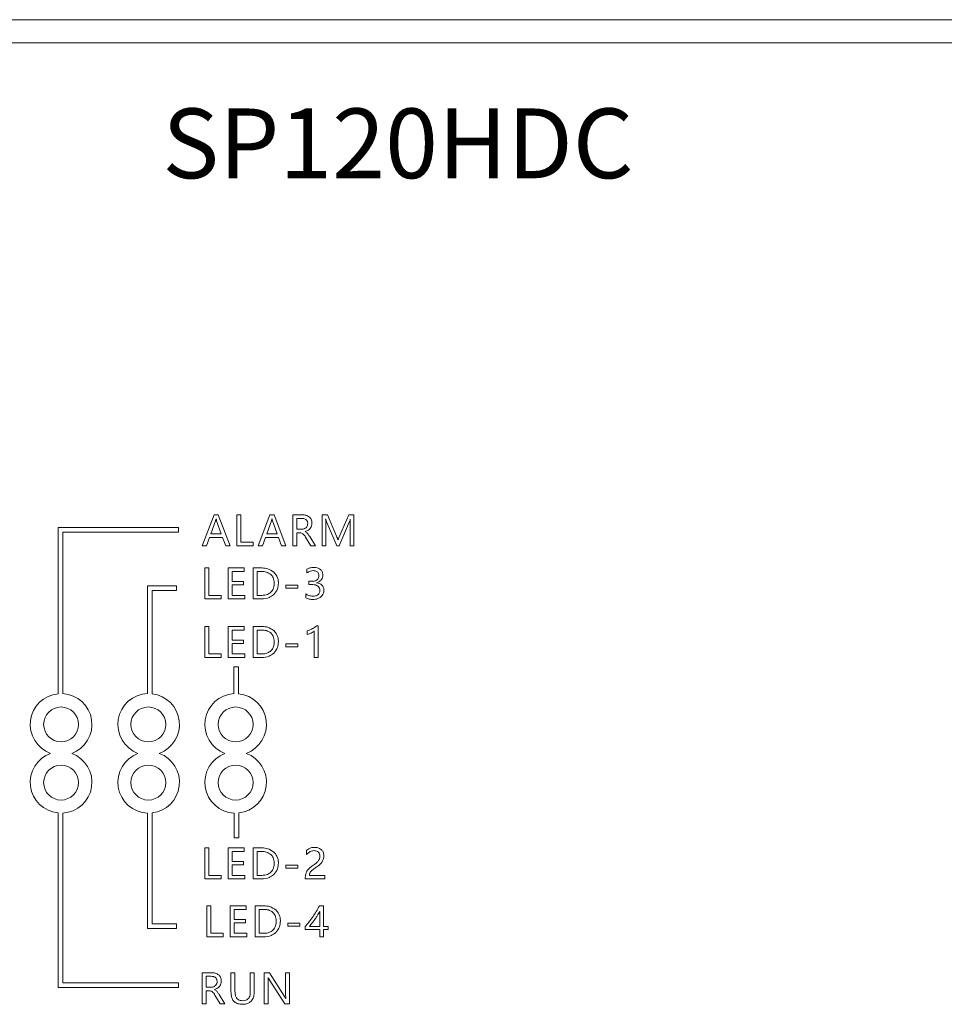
# Model space of a CAD drawing. Header units: millimetres. Extents: x 3082 to 3675, y 388 to 1418.
# Tile 18 of 22: x 3401 to 3480, y 579 to 664. Entities that reach past the tile are written whole.
import ezdxf

# ---------------------------------------------------------------- set-up
doc = ezdxf.new("R2010")
doc.units = ezdxf.units.MM

msp = doc.modelspace()

# ---------------------------------------------------------------- linework, layer by layer
at = {"color": 0, "linetype": 'ByBlock', "lineweight": 5}
for p, q in [((3153.943, 663.883), (3593.943, 663.883)), ((3591.943, 661.883), (3155.943, 661.883)), ((3417.379, 621.307), (3416.365, 618.638)), ((3417.508, 620.78), (3417.109, 619.67)), ((3417.746, 621.307), (3417.379, 621.307)), ((3417.559, 620.966), (3417.55, 620.966)), ((3418.002, 619.67), (3417.6, 620.78)), ((3418.759, 618.638), (3417.746, 621.307)), ((3419.352, 621.307), (3419.352, 618.638)), ((3419.695, 621.307), (3419.352, 621.307)), ((3419.695, 618.943), (3419.695, 621.307)), ((3422.184, 621.307), (3421.17, 618.638)), ((3422.312, 620.78), (3421.914, 619.67)), ((3422.551, 621.307), (3422.184, 621.307)), ((3422.364, 620.966), (3422.355, 620.966)), ((3422.807, 619.67), (3422.405, 620.78)), ((3423.564, 618.638), (3422.551, 621.307)), ((3424.157, 621.307), (3424.157, 618.638)), ((3424.967, 621.307), (3424.157, 621.307)), ((3424.91, 621.005), (3424.5, 621.005)), ((3424.5, 621.005), (3424.5, 620.063)), ((3426.66, 621.307), (3426.66, 618.638)), ((3427.126, 621.307), (3426.66, 621.307)), ((3426.971, 620.931), (3426.982, 620.931)), ((3427.061, 620.647), (3427.936, 618.638)), ((3427.91, 619.477), (3427.126, 621.307)), ((3428.127, 618.638), (3429.004, 620.662)), ((3428.965, 621.307), (3428.166, 619.484)), ((3429.407, 621.307), (3428.965, 621.307)), ((3429.083, 620.931), (3429.091, 620.931)), ((3429.407, 618.638), (3429.407, 621.307)), ((3403.978, 620.216), (3403.978, 605.92)), ((3414.34, 620.216), (3403.978, 620.216)), ((3404.378, 619.816), (3414.34, 619.816)), ((3404.378, 605.929), (3404.378, 619.816)), ((3414.34, 619.816), (3414.34, 620.216)), ((3424.5, 620.063), (3424.905, 620.063)), ((3424.5, 619.761), (3424.748, 619.761)), ((3424.5, 618.638), (3424.5, 619.761)), ((3425.204, 619.865), (3425.204, 619.874)), ((3426.989, 618.638), (3426.989, 620.39)), ((3429.066, 620.406), (3429.066, 618.638)), ((3416.745, 618.638), (3417.001, 619.369)), ((3417.001, 619.369), (3418.108, 619.369)), ((3417.109, 619.67), (3418.002, 619.67)), ((3418.108, 619.369), (3418.38, 618.638)), ((3420.754, 618.943), (3419.695, 618.943)), ((3420.754, 618.638), (3420.754, 618.943)), ((3421.55, 618.638), (3421.806, 619.369)), ((3421.806, 619.369), (3422.913, 619.369)), ((3421.914, 619.67), (3422.807, 619.67)), ((3422.913, 619.369), (3423.185, 618.638)), ((3425.252, 619.379), (3425.693, 618.638)), ((3426.098, 618.638), (3425.601, 619.437)), ((3428.041, 619.15), (3428.029, 619.15)), ((3416.365, 618.638), (3416.745, 618.638)), ((3418.38, 618.638), (3418.759, 618.638)), ((3419.352, 618.638), (3420.754, 618.638)), ((3421.17, 618.638), (3421.55, 618.638)), ((3423.185, 618.638), (3423.564, 618.638)), ((3424.157, 618.638), (3424.5, 618.638)), ((3425.693, 618.638), (3426.098, 618.638)), ((3426.66, 618.638), (3426.989, 618.638)), ((3427.936, 618.638), (3428.127, 618.638)), ((3429.066, 618.638), (3429.407, 618.638)), ((3416.593, 616.742), (3416.593, 614.073)), ((3416.937, 616.742), (3416.593, 616.742)), ((3416.937, 614.379), (3416.937, 616.742)), ((3418.606, 616.742), (3418.606, 614.073)), ((3419.976, 616.742), (3418.606, 616.742)), ((3418.949, 616.435), (3419.976, 616.435)), ((3418.949, 615.581), (3418.949, 616.435)), ((3419.976, 616.435), (3419.976, 616.742)), ((3421.506, 616.742), (3420.747, 616.742)), ((3420.747, 616.742), (3420.747, 614.073)), ((3421.091, 616.435), (3421.091, 614.379)), ((3421.492, 616.435), (3421.091, 616.435)), ((3425.368, 616.635), (3425.368, 616.317)), ((3419.901, 615.581), (3418.949, 615.581)), ((3419.901, 615.276), (3419.901, 615.581)), ((3425.744, 615.591), (3425.533, 615.591)), ((3425.533, 615.591), (3425.533, 615.312)), ((3411.67, 615.189), (3411.67, 605.931)), ((3414.14, 615.189), (3411.67, 615.189)), ((3412.07, 614.789), (3414.14, 614.789)), ((3412.07, 605.915), (3412.07, 614.789)), ((3414.14, 614.789), (3414.14, 615.189)), ((3418.949, 615.276), (3419.901, 615.276)), ((3418.949, 614.379), (3418.949, 615.276)), ((3423.558, 615.261), (3423.558, 615)), ((3424.569, 615.261), (3423.558, 615.261)), ((3423.558, 615), (3424.569, 615)), ((3424.569, 615), (3424.569, 615.261)), ((3425.533, 615.312), (3425.754, 615.312)), ((3426.198, 615.465), (3426.198, 615.472)), ((3416.593, 614.073), (3417.996, 614.073)), ((3417.996, 614.379), (3416.937, 614.379)), ((3417.996, 614.073), (3417.996, 614.379)), ((3418.606, 614.073), (3420.036, 614.073)), ((3420.036, 614.379), (3418.949, 614.379)), ((3420.036, 614.073), (3420.036, 614.379)), ((3420.747, 614.073), (3421.479, 614.073)), ((3421.091, 614.379), (3421.477, 614.379)), ((3425.265, 614.52), (3425.265, 614.17)), ((3416.593, 611.704), (3416.593, 609.035)), ((3416.937, 611.704), (3416.593, 611.704)), ((3416.937, 609.341), (3416.937, 611.704)), ((3418.606, 611.704), (3418.606, 609.035)), ((3419.976, 611.704), (3418.606, 611.704)), ((3418.949, 611.397), (3419.976, 611.397)), ((3418.949, 610.543), (3418.949, 611.397)), ((3419.976, 611.397), (3419.976, 611.704)), ((3420.747, 611.704), (3420.747, 609.035)), ((3421.506, 611.704), (3420.747, 611.704)), ((3421.091, 611.397), (3421.091, 609.341)), ((3421.492, 611.397), (3421.091, 611.397)), ((3425.383, 611.333), (3425.383, 611.003)), ((3425.998, 611.318), (3425.998, 609.035)), ((3426.331, 611.762), (3426.205, 611.762)), ((3426.331, 609.035), (3426.331, 611.762)), ((3419.901, 610.543), (3418.949, 610.543)), ((3419.901, 610.238), (3419.901, 610.543)), ((3418.949, 610.238), (3419.901, 610.238)), ((3418.949, 609.341), (3418.949, 610.238)), ((3423.558, 610.223), (3423.558, 609.962)), ((3424.569, 610.223), (3423.558, 610.223)), ((3423.558, 609.962), (3424.569, 609.962)), ((3424.569, 609.962), (3424.569, 610.223)), ((3416.593, 609.035), (3417.996, 609.035)), ((3417.996, 609.341), (3416.937, 609.341)), ((3417.996, 609.035), (3417.996, 609.341)), ((3418.606, 609.035), (3420.036, 609.035)), ((3420.036, 609.341), (3418.949, 609.341)), ((3420.036, 609.035), (3420.036, 609.341)), ((3420.747, 609.035), (3421.479, 609.035)), ((3421.091, 609.341), (3421.477, 609.341)), ((3425.998, 609.035), (3426.331, 609.035)), ((3419.093, 608.233), (3419.093, 605.929)), ((3419.493, 608.233), (3419.093, 608.233)), ((3419.493, 605.92), (3419.493, 608.233)), ((3403.978, 595.671), (3403.978, 580.661)), ((3404.378, 581.061), (3404.378, 595.662)), ((3411.67, 595.66), (3411.67, 585.732)), ((3412.07, 586.132), (3412.07, 595.677)), ((3419.114, 595.661), (3419.114, 593.525)), ((3419.514, 593.525), (3419.514, 595.673)), ((3419.114, 593.525), (3419.514, 593.525)), ((3416.593, 592.666), (3416.593, 589.998)), ((3416.937, 592.666), (3416.593, 592.666)), ((3416.937, 590.303), (3416.937, 592.666)), ((3418.606, 592.666), (3418.606, 589.998)), ((3419.976, 592.666), (3418.606, 592.666)), ((3419.976, 592.36), (3419.976, 592.666)), ((3420.747, 592.666), (3420.747, 589.998)), ((3421.506, 592.666), (3420.747, 592.666)), ((3418.949, 591.506), (3418.949, 592.36)), ((3418.949, 592.36), (3419.976, 592.36)), ((3421.091, 592.36), (3421.091, 590.303)), ((3421.492, 592.36), (3421.091, 592.36)), ((3425.332, 592.431), (3425.332, 592.103)), ((3419.901, 591.506), (3418.949, 591.506)), ((3418.949, 591.201), (3419.901, 591.201)), ((3418.949, 590.303), (3418.949, 591.201)), ((3419.901, 591.201), (3419.901, 591.506)), ((3423.558, 591.185), (3423.558, 590.925)), ((3424.569, 591.185), (3423.558, 591.185)), ((3424.569, 590.925), (3424.569, 591.185)), ((3417.996, 590.303), (3416.937, 590.303)), ((3417.996, 589.998), (3417.996, 590.303)), ((3420.036, 590.303), (3418.949, 590.303)), ((3420.036, 589.998), (3420.036, 590.303)), ((3421.091, 590.303), (3421.477, 590.303)), ((3423.558, 590.925), (3424.569, 590.925)), ((3425.224, 590.131), (3425.224, 589.998)), ((3426.896, 590.298), (3425.574, 590.298)), ((3426.896, 589.998), (3426.896, 590.298)), ((3416.593, 589.998), (3417.996, 589.998)), ((3418.606, 589.998), (3420.036, 589.998)), ((3420.747, 589.998), (3421.479, 589.998)), ((3425.224, 589.998), (3426.896, 589.998)), ((3416.765, 587.684), (3416.765, 585.016)), ((3417.109, 587.684), (3416.765, 587.684)), ((3417.109, 585.321), (3417.109, 587.684)), ((3418.778, 587.684), (3418.778, 585.016)), ((3420.148, 587.684), (3418.778, 587.684)), ((3420.148, 587.377), (3420.148, 587.684)), ((3421.678, 587.684), (3420.919, 587.684)), ((3420.919, 587.684), (3420.919, 585.016)), ((3426.788, 587.684), (3426.44, 587.684)), ((3426.788, 585.922), (3426.788, 587.684)), ((3419.121, 587.377), (3420.148, 587.377)), ((3419.121, 586.523), (3419.121, 587.377)), ((3421.262, 587.377), (3421.262, 585.321)), ((3421.664, 587.377), (3421.262, 587.377)), ((3426.462, 585.922), (3426.462, 587.193)), ((3414.14, 586.132), (3412.07, 586.132)), ((3414.14, 585.732), (3414.14, 586.132)), ((3420.072, 586.523), (3419.121, 586.523)), ((3419.121, 586.218), (3420.072, 586.218)), ((3419.121, 585.321), (3419.121, 586.218)), ((3420.072, 586.218), (3420.072, 586.523)), ((3423.73, 586.203), (3423.73, 585.942)), ((3424.741, 586.203), (3423.73, 586.203)), ((3423.73, 585.942), (3424.741, 585.942)), ((3424.741, 585.942), (3424.741, 586.203)), ((3425.221, 585.906), (3425.221, 585.642)), ((3425.598, 585.922), (3426.462, 585.922)), ((3427.186, 585.922), (3426.788, 585.922)), ((3427.186, 585.642), (3427.186, 585.922)), ((3411.67, 585.732), (3414.14, 585.732)), ((3418.168, 585.321), (3417.109, 585.321)), ((3418.168, 585.016), (3418.168, 585.321)), ((3420.208, 585.321), (3419.121, 585.321)), ((3420.208, 585.016), (3420.208, 585.321)), ((3421.262, 585.321), (3421.649, 585.321)), ((3425.221, 585.642), (3426.462, 585.642)), ((3426.462, 585.642), (3426.462, 585.016)), ((3426.788, 585.642), (3427.186, 585.642)), ((3426.788, 585.016), (3426.788, 585.642)), ((3416.765, 585.016), (3418.168, 585.016)), ((3418.778, 585.016), (3420.208, 585.016)), ((3420.919, 585.016), (3421.65, 585.016)), ((3426.462, 585.016), (3426.788, 585.016)), ((3416.365, 581.931), (3416.365, 579.262)), ((3417.176, 581.931), (3416.365, 581.931)), ((3419.18, 581.931), (3418.836, 581.931)), ((3418.836, 581.931), (3418.836, 580.31)), ((3419.18, 580.325), (3419.18, 581.931)), ((3420.497, 581.931), (3420.497, 580.3)), ((3420.84, 581.931), (3420.497, 581.931)), ((3420.84, 580.35), (3420.84, 581.931)), ((3422.133, 581.931), (3421.702, 581.931)), ((3421.702, 581.931), (3421.702, 579.262)), ((3423.434, 579.891), (3422.133, 581.931)), ((3423.534, 581.931), (3423.534, 580.096)), ((3423.874, 581.931), (3423.534, 581.931)), ((3423.874, 579.262), (3423.874, 581.931)), ((3414.34, 581.061), (3404.378, 581.061)), ((3414.34, 580.661), (3414.34, 581.061)), ((3417.119, 581.629), (3416.709, 581.629)), ((3416.709, 581.629), (3416.709, 580.687)), ((3422.028, 581.512), (3422.038, 581.512)), ((3422.042, 579.262), (3422.042, 581.138)), ((3422.129, 581.338), (3423.467, 579.262)), ((3403.978, 580.661), (3414.34, 580.661)), ((3416.709, 580.687), (3417.114, 580.687)), ((3416.709, 580.385), (3416.956, 580.385)), ((3416.709, 579.262), (3416.709, 580.385)), ((3417.413, 580.489), (3417.413, 580.498)), ((3417.461, 580.003), (3417.902, 579.262)), ((3418.307, 579.262), (3417.81, 580.061)), ((3416.365, 579.262), (3416.709, 579.262)), ((3417.902, 579.262), (3418.307, 579.262)), ((3421.702, 579.262), (3422.042, 579.262)), ((3423.467, 579.262), (3423.874, 579.262)), ((3423.551, 579.707), (3423.544, 579.707))]:
    msp.add_line(p, q, dxfattribs=at)
for centre in [(3404.237, 603.283), (3411.737, 603.283), (3419.237, 603.283), (3404.237, 598.283), (3411.737, 598.283), (3419.237, 598.283)]:
    msp.add_circle(centre, 1.5, dxfattribs=at)
for centre, start, end in [((3404.237, 603.283), 95.6171, 249.81935), ((3404.237, 603.283), 290.18065, 86.95826), ((3411.759, 603.283), 91.91922, 249.81935), ((3411.759, 603.283), 290.18065, 83.25487), ((3419.233, 603.283), 93.02756, 249.81935), ((3419.233, 603.283), 290.18065, 84.36867), ((3404.237, 598.308), 110.18065, 264.3829), ((3404.237, 598.308), 273.04174, 69.81935), ((3411.759, 598.308), 110.18065, 268.08078), ((3411.759, 598.308), 276.74513, 69.81935), ((3419.233, 598.308), 110.18065, 267.41837), ((3419.233, 598.308), 276.07906, 69.81935)]:
    msp.add_arc(centre, 2.65, start, end, dxfattribs=at)
for points, knots in [([(3417.55, 620.966), (3417.544, 620.926), (3417.534, 620.863), (3417.515, 620.802), (3417.508, 620.78)], [0, 0, 0, 0, 0.6285375, 1, 1, 1, 1]), ([(3417.6, 620.78), (3417.592, 620.808), (3417.575, 620.869), (3417.565, 620.932), (3417.559, 620.966)], [0, 0, 0, 0, 0.458968, 1, 1, 1, 1]), ([(3422.355, 620.966), (3422.349, 620.926), (3422.338, 620.863), (3422.319, 620.802), (3422.312, 620.78)], [0, 0, 0, 0, 0.6285327, 1, 1, 1, 1]), ([(3422.405, 620.78), (3422.397, 620.808), (3422.38, 620.869), (3422.37, 620.932), (3422.364, 620.966)], [0, 0, 0, 0, 0.458968, 1, 1, 1, 1]), ([(3425.3, 620.888), (3425.273, 620.908), (3425.216, 620.95), (3425.083, 620.996), (3424.978, 621.001), (3424.91, 621.005)], [0, 0, 0, 0, 0.244938, 0.511081, 1, 1, 1, 1]), ([(3425.575, 621.119), (3425.478, 621.179), (3425.292, 621.295), (3425.073, 621.303), (3424.967, 621.307)], [0, 0, 0, 0, 0.518753, 1, 1, 1, 1]), ([(3425.434, 620.562), (3425.432, 620.599), (3425.429, 620.669), (3425.392, 620.787), (3425.335, 620.85), (3425.3, 620.888)], [0, 0, 0, 0, 0.304316, 0.581299, 1, 1, 1, 1]), ([(3425.795, 620.593), (3425.792, 620.653), (3425.786, 620.766), (3425.725, 620.957), (3425.632, 621.058), (3425.575, 621.119)], [0, 0, 0, 0, 0.303874, 0.580654, 1, 1, 1, 1]), ([(3426.989, 620.39), (3426.988, 620.505), (3426.988, 620.685), (3426.976, 620.865), (3426.971, 620.931)], [0, 0, 0, 0, 0.637106, 1, 1, 1, 1]), ([(3426.982, 620.931), (3426.996, 620.865), (3427.017, 620.769), (3427.05, 620.676), (3427.061, 620.647)], [0, 0, 0, 0, 0.681334, 1, 1, 1, 1]), ([(3429.004, 620.662), (3429.019, 620.702), (3429.051, 620.79), (3429.072, 620.882), (3429.083, 620.931)], [0, 0, 0, 0, 0.459166, 1, 1, 1, 1]), ([(3429.091, 620.931), (3429.083, 620.826), (3429.069, 620.651), (3429.067, 620.476), (3429.066, 620.406)], [0, 0, 0, 0, 0.601429, 1, 1, 1, 1]), ([(3424.748, 619.761), (3424.802, 619.758), (3424.896, 619.751), (3424.976, 619.702), (3425.01, 619.681)], [0, 0, 0, 0, 0.57389, 1, 1, 1, 1]), ([(3424.905, 620.063), (3424.987, 620.069), (3425.128, 620.079), (3425.24, 620.165), (3425.287, 620.201)], [0, 0, 0, 0, 0.579343, 1, 1, 1, 1]), ([(3425.204, 619.874), (3425.303, 619.908), (3425.486, 619.971), (3425.682, 620.156), (3425.781, 620.372), (3425.79, 620.517), (3425.795, 620.593)], [0, 0, 0, 0, 0.307195, 0.570678, 0.775003, 1, 1, 1, 1]), ([(3425.394, 619.732), (3425.362, 619.762), (3425.306, 619.816), (3425.235, 619.85), (3425.204, 619.865)], [0, 0, 0, 0, 0.5576069, 1, 1, 1, 1]), ([(3425.287, 620.201), (3425.334, 620.258), (3425.421, 620.364), (3425.43, 620.5), (3425.434, 620.562)], [0, 0, 0, 0, 0.543515, 1, 1, 1, 1]), ([(3425.01, 619.681), (3425.056, 619.638), (3425.15, 619.549), (3425.217, 619.437), (3425.252, 619.379)], [0, 0, 0, 0, 0.480957, 1, 1, 1, 1]), ([(3425.601, 619.437), (3425.56, 619.504), (3425.498, 619.607), (3425.421, 619.699), (3425.394, 619.732)], [0, 0, 0, 0, 0.647525, 1, 1, 1, 1]), ([(3428.029, 619.15), (3428.012, 619.204), (3427.979, 619.315), (3427.934, 619.422), (3427.91, 619.477)], [0, 0, 0, 0, 0.483434, 1, 1, 1, 1]), ([(3428.166, 619.484), (3428.147, 619.435), (3428.104, 619.324), (3428.063, 619.212), (3428.041, 619.15)], [0, 0, 0, 0, 0.445048, 1, 1, 1, 1]), ([(3422.26, 616.184), (3422.136, 616.264), (3421.902, 616.417), (3421.623, 616.429), (3421.492, 616.435)], [0, 0, 0, 0, 0.529726, 1, 1, 1, 1]), ([(3422.511, 616.389), (3422.346, 616.502), (3422.042, 616.711), (3421.675, 616.732), (3421.506, 616.742)], [0, 0, 0, 0, 0.541283, 1, 1, 1, 1]), ([(3422.912, 615.441), (3422.906, 615.546), (3422.896, 615.749), (3422.784, 616.091), (3422.614, 616.276), (3422.511, 616.389)], [0, 0, 0, 0, 0.2980478, 0.5736611, 1, 1, 1, 1]), ([(3425.978, 616.786), (3425.854, 616.78), (3425.641, 616.768), (3425.449, 616.674), (3425.368, 616.635)], [0, 0, 0, 0, 0.577621, 1, 1, 1, 1]), ([(3425.368, 616.317), (3425.461, 616.377), (3425.622, 616.483), (3425.813, 616.499), (3425.895, 616.506)], [0, 0, 0, 0, 0.572573, 1, 1, 1, 1]), ([(3425.895, 616.506), (3425.951, 616.504), (3426.053, 616.499), (3426.191, 616.454), (3426.302, 616.369), (3426.375, 616.233), (3426.381, 616.125), (3426.385, 616.067)], [0, 0, 0, 0, 0.221606, 0.407166, 0.57214, 0.768805, 1, 1, 1, 1]), ([(3426.523, 616.608), (3426.436, 616.665), (3426.269, 616.774), (3426.071, 616.782), (3425.978, 616.786)], [0, 0, 0, 0, 0.527842, 1, 1, 1, 1]), ([(3426.73, 616.145), (3426.727, 616.196), (3426.721, 616.294), (3426.662, 616.462), (3426.576, 616.553), (3426.523, 616.608)], [0, 0, 0, 0, 0.291286, 0.564981, 1, 1, 1, 1]), ([(3422.552, 615.433), (3422.548, 615.52), (3422.54, 615.684), (3422.463, 615.956), (3422.335, 616.099), (3422.26, 616.184)], [0, 0, 0, 0, 0.315202, 0.594898, 1, 1, 1, 1]), ([(3426.385, 616.067), (3426.381, 616.012), (3426.374, 615.909), (3426.302, 615.771), (3426.173, 615.665), (3425.979, 615.6), (3425.828, 615.594), (3425.744, 615.591)], [0, 0, 0, 0, 0.179275, 0.33851, 0.500017, 0.721925, 1, 1, 1, 1]), ([(3426.198, 615.472), (3426.287, 615.503), (3426.453, 615.562), (3426.629, 615.735), (3426.717, 615.938), (3426.725, 616.074), (3426.73, 616.145)], [0, 0, 0, 0, 0.301242, 0.563378, 0.770168, 1, 1, 1, 1]), ([(3422.267, 614.656), (3422.316, 614.711), (3422.415, 614.824), (3422.529, 615.088), (3422.543, 615.299), (3422.552, 615.433)], [0, 0, 0, 0, 0.25989, 0.527758, 1, 1, 1, 1]), ([(3422.511, 614.447), (3422.64, 614.605), (3422.878, 614.896), (3422.901, 615.269), (3422.912, 615.441)], [0, 0, 0, 0, 0.540188, 1, 1, 1, 1]), ([(3425.754, 615.312), (3425.836, 615.309), (3425.985, 615.304), (3426.186, 615.253), (3426.348, 615.16), (3426.461, 615.003), (3426.472, 614.873), (3426.477, 614.805)], [0, 0, 0, 0, 0.245436, 0.446951, 0.615887, 0.798517, 1, 1, 1, 1]), ([(3426.654, 615.261), (3426.582, 615.319), (3426.447, 615.426), (3426.277, 615.453), (3426.198, 615.465)], [0, 0, 0, 0, 0.533373, 1, 1, 1, 1]), ([(3426.477, 614.805), (3426.475, 614.765), (3426.471, 614.688), (3426.425, 614.556), (3426.358, 614.486), (3426.317, 614.443)], [0, 0, 0, 0, 0.2953836, 0.5696999, 1, 1, 1, 1]), ([(3426.562, 614.249), (3426.606, 614.292), (3426.692, 614.376), (3426.798, 614.573), (3426.812, 614.731), (3426.82, 614.83)], [0, 0, 0, 0, 0.279875, 0.550838, 1, 1, 1, 1]), ([(3426.82, 614.83), (3426.812, 614.921), (3426.798, 615.082), (3426.697, 615.207), (3426.654, 615.261)], [0, 0, 0, 0, 0.567769, 1, 1, 1, 1]), ([(3421.477, 614.379), (3421.65, 614.389), (3421.943, 614.407), (3422.173, 614.583), (3422.267, 614.656)], [0, 0, 0, 0, 0.591135, 1, 1, 1, 1]), ([(3421.479, 614.073), (3421.699, 614.09), (3422.082, 614.119), (3422.384, 614.35), (3422.511, 614.447)], [0, 0, 0, 0, 0.577269, 1, 1, 1, 1]), ([(3425.882, 614.307), (3425.757, 614.319), (3425.533, 614.339), (3425.347, 614.464), (3425.265, 614.52)], [0, 0, 0, 0, 0.557427, 1, 1, 1, 1]), ([(3425.265, 614.17), (3425.365, 614.125), (3425.559, 614.037), (3425.772, 614.032), (3425.875, 614.029)], [0, 0, 0, 0, 0.516257, 1, 1, 1, 1]), ([(3425.875, 614.029), (3426.022, 614.037), (3426.272, 614.052), (3426.478, 614.192), (3426.562, 614.249)], [0, 0, 0, 0, 0.589525, 1, 1, 1, 1]), ([(3426.317, 614.443), (3426.247, 614.399), (3426.113, 614.316), (3425.957, 614.31), (3425.882, 614.307)], [0, 0, 0, 0, 0.522042, 1, 1, 1, 1]), ([(3422.26, 611.146), (3422.136, 611.226), (3421.902, 611.379), (3421.623, 611.391), (3421.492, 611.397)], [0, 0, 0, 0, 0.529725, 1, 1, 1, 1]), ([(3422.511, 611.351), (3422.346, 611.464), (3422.042, 611.673), (3421.675, 611.694), (3421.506, 611.704)], [0, 0, 0, 0, 0.541287, 1, 1, 1, 1]), ([(3422.912, 610.403), (3422.906, 610.508), (3422.896, 610.711), (3422.784, 611.053), (3422.614, 611.238), (3422.511, 611.351)], [0, 0, 0, 0, 0.298047, 0.573673, 1, 1, 1, 1]), ([(3425.835, 611.52), (3425.75, 611.477), (3425.604, 611.403), (3425.448, 611.354), (3425.383, 611.333)], [0, 0, 0, 0, 0.586875, 1, 1, 1, 1]), ([(3425.731, 611.14), (3425.792, 611.172), (3425.887, 611.223), (3425.969, 611.293), (3425.998, 611.318)], [0, 0, 0, 0, 0.636959, 1, 1, 1, 1]), ([(3426.205, 611.762), (3426.146, 611.717), (3426.029, 611.626), (3425.9, 611.555), (3425.835, 611.52)], [0, 0, 0, 0, 0.5038174, 1, 1, 1, 1]), ([(3422.552, 610.395), (3422.548, 610.482), (3422.54, 610.646), (3422.463, 610.918), (3422.335, 611.061), (3422.26, 611.146)], [0, 0, 0, 0, 0.315201, 0.594914, 1, 1, 1, 1]), ([(3425.383, 611.003), (3425.447, 611.022), (3425.567, 611.058), (3425.678, 611.114), (3425.731, 611.14)], [0, 0, 0, 0, 0.528587, 1, 1, 1, 1]), ([(3421.477, 609.341), (3421.65, 609.351), (3421.943, 609.369), (3422.173, 609.545), (3422.267, 609.618)], [0, 0, 0, 0, 0.591134, 1, 1, 1, 1]), ([(3422.267, 609.618), (3422.316, 609.673), (3422.415, 609.786), (3422.529, 610.05), (3422.543, 610.261), (3422.552, 610.395)], [0, 0, 0, 0, 0.25989, 0.527758, 1, 1, 1, 1]), ([(3422.511, 609.409), (3422.64, 609.567), (3422.878, 609.858), (3422.901, 610.231), (3422.912, 610.403)], [0, 0, 0, 0, 0.540188, 1, 1, 1, 1]), ([(3421.479, 609.035), (3421.699, 609.052), (3422.082, 609.081), (3422.384, 609.312), (3422.511, 609.409)], [0, 0, 0, 0, 0.577269, 1, 1, 1, 1]), ([(3422.511, 592.314), (3422.346, 592.427), (3422.042, 592.636), (3421.675, 592.657), (3421.506, 592.666)], [0, 0, 0, 0, 0.541283, 1, 1, 1, 1]), ([(3426.017, 592.711), (3425.939, 592.708), (3425.805, 592.703), (3425.68, 592.658), (3425.628, 592.639)], [0, 0, 0, 0, 0.586322, 1, 1, 1, 1]), ([(3426.597, 592.518), (3426.504, 592.58), (3426.327, 592.697), (3426.116, 592.707), (3426.017, 592.711)], [0, 0, 0, 0, 0.529898, 1, 1, 1, 1]), ([(3422.26, 592.108), (3422.136, 592.189), (3421.902, 592.342), (3421.623, 592.354), (3421.492, 592.36)], [0, 0, 0, 0, 0.529726, 1, 1, 1, 1]), ([(3422.552, 591.358), (3422.548, 591.445), (3422.54, 591.609), (3422.463, 591.88), (3422.335, 592.024), (3422.26, 592.108)], [0, 0, 0, 0, 0.315201, 0.594906, 1, 1, 1, 1]), ([(3422.912, 591.366), (3422.906, 591.471), (3422.896, 591.674), (3422.784, 592.016), (3422.614, 592.201), (3422.511, 592.314)], [0, 0, 0, 0, 0.298047, 0.573667, 1, 1, 1, 1]), ([(3425.628, 592.639), (3425.568, 592.608), (3425.459, 592.553), (3425.371, 592.468), (3425.332, 592.431)], [0, 0, 0, 0, 0.554158, 1, 1, 1, 1]), ([(3425.332, 592.103), (3425.386, 592.157), (3425.481, 592.251), (3425.597, 592.317), (3425.646, 592.344)], [0, 0, 0, 0, 0.576251, 1, 1, 1, 1]), ([(3425.646, 592.344), (3425.708, 592.371), (3425.814, 592.419), (3425.93, 592.426), (3425.98, 592.429)], [0, 0, 0, 0, 0.5761997, 1, 1, 1, 1]), ([(3425.98, 592.429), (3426.059, 592.424), (3426.195, 592.416), (3426.304, 592.338), (3426.349, 592.305)], [0, 0, 0, 0, 0.59003, 1, 1, 1, 1]), ([(3426.349, 592.305), (3426.392, 592.253), (3426.473, 592.154), (3426.481, 592.027), (3426.484, 591.967)], [0, 0, 0, 0, 0.534226, 1, 1, 1, 1]), ([(3426.484, 591.967), (3426.478, 591.891), (3426.468, 591.756), (3426.4, 591.64), (3426.37, 591.589)], [0, 0, 0, 0, 0.5656403, 1, 1, 1, 1]), ([(3426.817, 591.993), (3426.814, 592.052), (3426.808, 592.164), (3426.747, 592.353), (3426.654, 592.456), (3426.597, 592.518)], [0, 0, 0, 0, 0.299705, 0.575708, 1, 1, 1, 1]), ([(3426.682, 591.483), (3426.726, 591.57), (3426.806, 591.731), (3426.814, 591.911), (3426.817, 591.993)], [0, 0, 0, 0, 0.539895, 1, 1, 1, 1]), ([(3422.267, 590.58), (3422.316, 590.636), (3422.415, 590.748), (3422.529, 591.013), (3422.543, 591.223), (3422.552, 591.358)], [0, 0, 0, 0, 0.25989, 0.52775, 1, 1, 1, 1]), ([(3422.511, 590.372), (3422.64, 590.529), (3422.878, 590.821), (3422.901, 591.194), (3422.912, 591.366)], [0, 0, 0, 0, 0.540188, 1, 1, 1, 1]), ([(3425.943, 591.202), (3425.844, 591.132), (3425.685, 591.02), (3425.546, 590.886), (3425.494, 590.836)], [0, 0, 0, 0, 0.629051, 1, 1, 1, 1]), ([(3425.776, 590.711), (3425.841, 590.763), (3425.985, 590.879), (3426.137, 590.984), (3426.222, 591.042)], [0, 0, 0, 0, 0.446694, 1, 1, 1, 1]), ([(3426.37, 591.589), (3426.309, 591.519), (3426.183, 591.373), (3426.025, 591.261), (3425.943, 591.202)], [0, 0, 0, 0, 0.481658, 1, 1, 1, 1]), ([(3426.222, 591.042), (3426.329, 591.119), (3426.504, 591.245), (3426.633, 591.417), (3426.682, 591.483)], [0, 0, 0, 0, 0.61525, 1, 1, 1, 1]), ([(3421.477, 590.303), (3421.65, 590.314), (3421.943, 590.332), (3422.173, 590.508), (3422.267, 590.58)], [0, 0, 0, 0, 0.5911348, 1, 1, 1, 1]), ([(3421.479, 589.998), (3421.699, 590.015), (3422.082, 590.044), (3422.384, 590.275), (3422.511, 590.372)], [0, 0, 0, 0, 0.577269, 1, 1, 1, 1]), ([(3425.287, 590.523), (3425.267, 590.456), (3425.228, 590.328), (3425.225, 590.195), (3425.224, 590.131)], [0, 0, 0, 0, 0.5233865, 1, 1, 1, 1]), ([(3425.494, 590.836), (3425.445, 590.781), (3425.361, 590.686), (3425.309, 590.571), (3425.287, 590.523)], [0, 0, 0, 0, 0.584004, 1, 1, 1, 1]), ([(3425.574, 590.298), (3425.576, 590.344), (3425.579, 590.42), (3425.607, 590.491), (3425.619, 590.52)], [0, 0, 0, 0, 0.5908934, 1, 1, 1, 1]), ([(3425.619, 590.52), (3425.641, 590.557), (3425.685, 590.628), (3425.746, 590.684), (3425.776, 590.711)], [0, 0, 0, 0, 0.510389, 1, 1, 1, 1]), ([(3422.683, 587.331), (3422.518, 587.444), (3422.214, 587.653), (3421.846, 587.674), (3421.678, 587.684)], [0, 0, 0, 0, 0.541286, 1, 1, 1, 1]), ([(3426.44, 587.684), (3426.349, 587.516), (3426.179, 587.202), (3425.98, 586.906), (3425.887, 586.768)], [0, 0, 0, 0, 0.534716, 1, 1, 1, 1]), ([(3422.432, 587.126), (3422.307, 587.206), (3422.073, 587.359), (3421.795, 587.372), (3421.664, 587.377)], [0, 0, 0, 0, 0.529726, 1, 1, 1, 1]), ([(3422.723, 586.375), (3422.719, 586.462), (3422.712, 586.626), (3422.635, 586.898), (3422.507, 587.041), (3422.432, 587.126)], [0, 0, 0, 0, 0.3151985, 0.5948993, 1, 1, 1, 1]), ([(3423.084, 586.383), (3423.078, 586.488), (3423.067, 586.691), (3422.955, 587.033), (3422.786, 587.219), (3422.683, 587.331)], [0, 0, 0, 0, 0.298047, 0.573667, 1, 1, 1, 1]), ([(3425.887, 586.768), (3425.765, 586.595), (3425.556, 586.298), (3425.32, 586.022), (3425.221, 585.906)], [0, 0, 0, 0, 0.580741, 1, 1, 1, 1]), ([(3426.462, 587.193), (3426.394, 587.074), (3426.273, 586.862), (3426.138, 586.658), (3426.079, 586.568)], [0, 0, 0, 0, 0.561022, 1, 1, 1, 1]), ([(3422.439, 585.598), (3422.488, 585.653), (3422.587, 585.766), (3422.701, 586.03), (3422.715, 586.241), (3422.723, 586.375)], [0, 0, 0, 0, 0.259892, 0.527759, 1, 1, 1, 1]), ([(3422.683, 585.389), (3422.812, 585.547), (3423.05, 585.838), (3423.073, 586.211), (3423.084, 586.383)], [0, 0, 0, 0, 0.540188, 1, 1, 1, 1]), ([(3426.079, 586.568), (3425.997, 586.45), (3425.842, 586.23), (3425.675, 586.019), (3425.598, 585.922)], [0, 0, 0, 0, 0.536387, 1, 1, 1, 1]), ([(3421.649, 585.321), (3421.822, 585.331), (3422.115, 585.349), (3422.345, 585.525), (3422.439, 585.598)], [0, 0, 0, 0, 0.5911364, 1, 1, 1, 1]), ([(3421.65, 585.016), (3421.871, 585.032), (3422.253, 585.061), (3422.555, 585.292), (3422.683, 585.389)], [0, 0, 0, 0, 0.577267, 1, 1, 1, 1]), ([(3417.784, 581.743), (3417.687, 581.803), (3417.5, 581.919), (3417.281, 581.927), (3417.176, 581.931)], [0, 0, 0, 0, 0.518706, 1, 1, 1, 1]), ([(3418.003, 581.217), (3418, 581.277), (3417.994, 581.39), (3417.934, 581.581), (3417.84, 581.682), (3417.784, 581.743)], [0, 0, 0, 0, 0.303856, 0.580603, 1, 1, 1, 1]), ([(3417.114, 580.687), (3417.196, 580.693), (3417.337, 580.703), (3417.449, 580.789), (3417.496, 580.825)], [0, 0, 0, 0, 0.579336, 1, 1, 1, 1]), ([(3417.509, 581.512), (3417.481, 581.532), (3417.424, 581.574), (3417.292, 581.62), (3417.187, 581.625), (3417.119, 581.629)], [0, 0, 0, 0, 0.2448695, 0.5109994, 1, 1, 1, 1]), ([(3417.413, 580.498), (3417.511, 580.532), (3417.695, 580.595), (3417.89, 580.78), (3417.99, 580.996), (3417.999, 581.141), (3418.003, 581.217)], [0, 0, 0, 0, 0.307195, 0.570687, 0.775008, 1, 1, 1, 1]), ([(3417.496, 580.825), (3417.543, 580.882), (3417.63, 580.988), (3417.639, 581.124), (3417.643, 581.186)], [0, 0, 0, 0, 0.543508, 1, 1, 1, 1]), ([(3417.643, 581.186), (3417.641, 581.223), (3417.637, 581.293), (3417.6, 581.411), (3417.543, 581.474), (3417.509, 581.512)], [0, 0, 0, 0, 0.304303, 0.581301, 1, 1, 1, 1]), ([(3422.042, 581.138), (3422.042, 581.224), (3422.043, 581.349), (3422.032, 581.473), (3422.028, 581.512)], [0, 0, 0, 0, 0.688336, 1, 1, 1, 1]), ([(3422.038, 581.512), (3422.053, 581.479), (3422.079, 581.419), (3422.114, 581.363), (3422.129, 581.338)], [0, 0, 0, 0, 0.544494, 1, 1, 1, 1]), ([(3416.956, 580.385), (3417.01, 580.382), (3417.104, 580.375), (3417.185, 580.326), (3417.219, 580.305)], [0, 0, 0, 0, 0.574004, 1, 1, 1, 1]), ([(3417.219, 580.305), (3417.264, 580.262), (3417.359, 580.173), (3417.426, 580.061), (3417.461, 580.003)], [0, 0, 0, 0, 0.4809181, 1, 1, 1, 1]), ([(3417.603, 580.356), (3417.571, 580.386), (3417.514, 580.44), (3417.444, 580.474), (3417.413, 580.489)], [0, 0, 0, 0, 0.5574788, 1, 1, 1, 1]), ([(3417.81, 580.061), (3417.769, 580.128), (3417.706, 580.231), (3417.63, 580.323), (3417.603, 580.356)], [0, 0, 0, 0, 0.647505, 1, 1, 1, 1]), ([(3418.836, 580.31), (3418.841, 580.185), (3418.851, 579.958), (3418.953, 579.649), (3419.142, 579.401), (3419.446, 579.239), (3419.687, 579.225), (3419.817, 579.218)], [0, 0, 0, 0, 0.221489, 0.407012, 0.572016, 0.76875, 1, 1, 1, 1]), ([(3419.85, 579.524), (3419.773, 579.528), (3419.63, 579.536), (3419.437, 579.624), (3419.286, 579.785), (3419.193, 580.029), (3419.184, 580.22), (3419.18, 580.325)], [0, 0, 0, 0, 0.1918, 0.358511, 0.520593, 0.735079, 1, 1, 1, 1]), ([(3419.817, 579.218), (3419.933, 579.224), (3420.15, 579.235), (3420.444, 579.357), (3420.676, 579.582), (3420.82, 579.929), (3420.833, 580.2), (3420.84, 580.35)], [0, 0, 0, 0, 0.2000109, 0.3717835, 0.5344378, 0.7440083, 1, 1, 1, 1]), ([(3420.497, 580.3), (3420.493, 580.212), (3420.487, 580.05), (3420.42, 579.832), (3420.297, 579.657), (3420.096, 579.54), (3419.936, 579.529), (3419.85, 579.524)], [0, 0, 0, 0, 0.228752, 0.419084, 0.585144, 0.777534, 1, 1, 1, 1]), ([(3423.534, 580.096), (3423.534, 580.01), (3423.534, 579.88), (3423.547, 579.751), (3423.551, 579.707)], [0, 0, 0, 0, 0.661775, 1, 1, 1, 1]), ([(3423.544, 579.707), (3423.53, 579.733), (3423.496, 579.796), (3423.457, 579.856), (3423.434, 579.891)], [0, 0, 0, 0, 0.411888, 1, 1, 1, 1])]:
    msp.add_open_spline(points, degree=3, knots=knots, dxfattribs=at)

# ---------------------------------------------------------------- texts
at = {"color": 0, "linetype": 'ByBlock', "lineweight": 5, "insert": (3412.937, 656.249), "char_height": 6, "attachment_point": 1}
msp.add_mtext_dynamic_manual_height_columns('SP120HDC', width=23.0943, gutter_width=17.5, heights=[0], dxfattribs=at)

doc.saveas('drawing.dxf')
